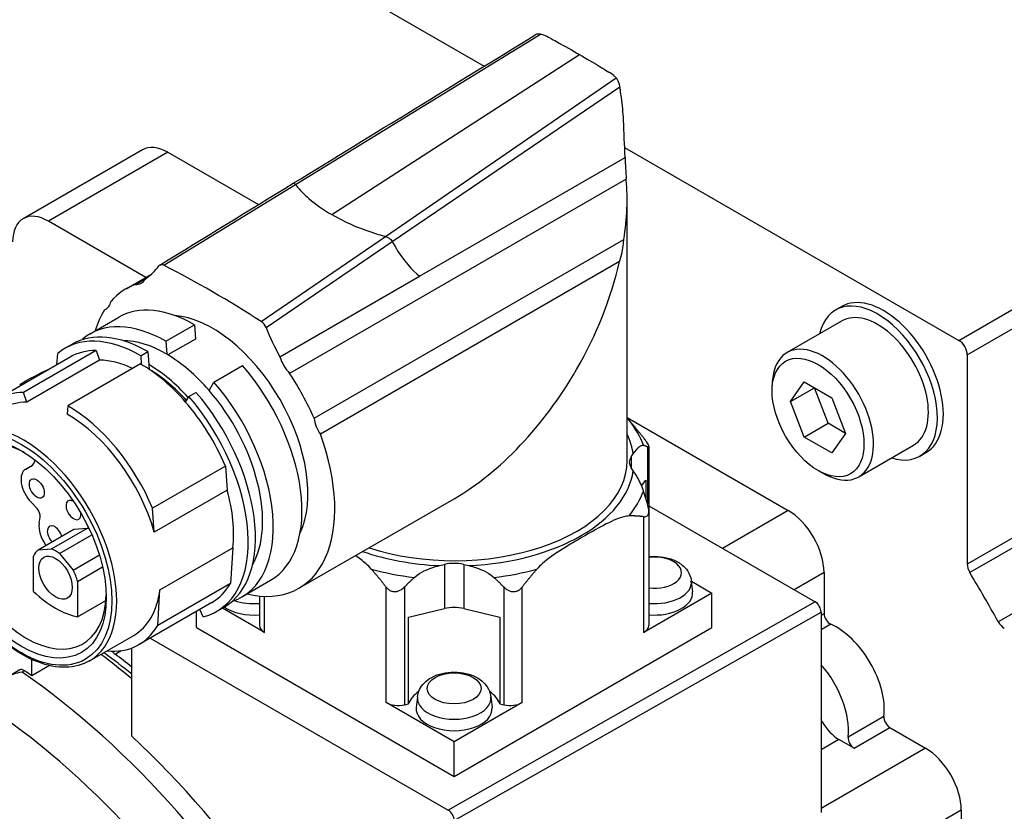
# Model space of a CAD drawing. Extents: x 0 to 2359, y -14 to 1663.
# Tile 30 of 38: x 2080 to 2109, y 1468 to 1491. Entities that reach past the tile are written whole.
import ezdxf

# ---------------------------------------------------------------- set-up
doc = ezdxf.new("R2010")
doc.units = 0
doc.header["$LTSCALE"] = 25.4
doc.layers.get('0').update_dxf_attribs({"linetype": 'CONTINUOUS'})

msp = doc.modelspace()

# ---------------------------------------------------------------- linework, layer by layer
for p, q in [((2107.4904587, 1481.6768249), (2162.998341, 1513.7243157)), ((2107.7379461, 1481.2481642), (2163.2458284, 1513.295655)), ((2161.6548382, 1506.1753786), (2107.7379461, 1475.0464464)), ((2161.7323054, 1505.9229892), (2107.8154133, 1474.794057)), ((2162.5741781, 1504.4648229), (2108.657286, 1473.3358907)), ((2078.9940554, 1498.129231), (2093.4225534, 1489.7989338)), ((2087.8329275, 1486.2936293), (2095.0967831, 1490.7461108)), ((2088.911228, 1485.4024676), (2096.2474609, 1490.1477728)), ((2090.4968358, 1484.7556212), (2097.3382063, 1489.4520246)), ((2090.7026466, 1484.6012192), (2097.4453385, 1489.1919707)), ((2083.2998689, 1487.3237073), (2079.764335, 1485.2824658)), ((2097.5878968, 1487.3940716), (2107.4904587, 1481.6768249)), ((2084.0498689, 1487.249414), (2080.514335, 1485.2081726)), ((2084.0498689, 1487.249414), (2086.7360852, 1485.6985263)), ((2091.5076184, 1483.575491), (2097.6017923, 1487.0939639)), ((2097.6341607, 1486.4531639), (2087.6615155, 1480.6954545)), ((2083.9302448, 1483.9014256), (2087.8329275, 1486.2936293)), ((2097.6601503, 1478.1046523), (2097.6601503, 1485.8604899)), ((2083.3973193, 1483.5436808), (2080.514335, 1485.2081726)), ((2086.8211434, 1482.2323645), (2090.4968358, 1484.7556212)), ((2086.9615857, 1482.0541235), (2090.7026466, 1484.6012192)), ((2088.3833336, 1479.3659515), (2097.5644023, 1484.666644)), ((2097.4386305, 1484.0115463), (2088.5726703, 1478.8927819)), ((2082.8131941, 1483.206436), (2083.5660777, 1483.6411135)), ((2083.0898727, 1483.3348937), (2083.4395115, 1483.5367577)), ((2087.3723964, 1481.1880195), (2091.5076184, 1483.575491)), ((2103.8362957, 1482.5763187), (2104.0130724, 1482.6783807)), ((2082.178718, 1482.5843319), (2082.2479055, 1482.6242774)), ((2081.7468359, 1481.8690859), (2082.5953641, 1482.3589839)), ((2083.9905939, 1481.649803), (2084.839122, 1482.139701)), ((2084.839122, 1482.139701), (2084.8700628, 1481.7134715)), ((2102.3974501, 1481.3125881), (2104.0237957, 1482.2515591)), ((2081.0043738, 1481.4404252), (2081.2165058, 1481.5628997)), ((2081.5296474, 1481.6991822), (2081.5311379, 1481.7179939)), ((2083.9905939, 1481.649803), (2084.0184392, 1481.266216)), ((2084.8700628, 1481.7134715), (2084.0563788, 1481.2436908)), ((2081.9292187, 1481.3773664), (2079.772543, 1480.1322091)), ((2080.762118, 1480.9541486), (2080.7886758, 1481.2893332)), ((2081.9292187, 1481.3773664), (2082.0286042, 1481.0898122)), ((2083.2481318, 1481.2211423), (2083.4602638, 1481.3436168)), ((2083.2481318, 1481.2211423), (2083.2666926, 1480.9654548)), ((2083.4602638, 1481.3436168), (2083.4881091, 1480.9600298)), ((2107.7379461, 1481.2481642), (2107.7379461, 1475.0464464)), ((2081.1543738, 1481.1806176), (2078.9976981, 1479.9354603)), ((2082.0286042, 1481.0898122), (2079.8719285, 1479.8446549)), ((2083.242055, 1480.9796793), (2081.0853793, 1479.734522)), ((2083.4881091, 1480.9600298), (2083.4982591, 1480.8202066)), ((2085.4166439, 1480.4404352), (2086.265172, 1480.9303331)), ((2085.2746646, 1480.1935871), (2085.4166439, 1480.4404352)), ((2101.9573482, 1480.1765124), (2101.9573482, 1480.3398117)), ((2102.5020321, 1479.862039), (2102.9102804, 1480.4428333)), ((2102.9102804, 1480.4428333), (2103.726777, 1479.9714288)), ((2079.8719285, 1479.8446549), (2079.772543, 1480.1322091)), ((2084.6741817, 1480.0117745), (2084.8863138, 1480.134249)), ((2102.5020321, 1479.862039), (2103.2091389, 1480.2702872)), ((2103.6173872, 1479.2180884), (2103.2091389, 1480.2702872)), ((2081.0853793, 1479.734522), (2081.0658783, 1479.4884012)), ((2084.5795289, 1479.8472091), (2084.6741817, 1480.0117745)), ((2102.9102804, 1478.8098401), (2102.5020321, 1479.862039)), ((2103.726777, 1479.9714288), (2104.1350253, 1478.9192299)), ((2097.6601503, 1479.3915144), (2102.4346452, 1476.6349585)), ((2102.9102804, 1478.8098401), (2103.6173872, 1479.2180884)), ((2104.1350253, 1478.9192299), (2103.6173872, 1479.2180884)), ((2104.1350253, 1478.9192299), (2103.726777, 1478.3384356)), ((2103.726777, 1478.3384356), (2102.9102804, 1478.8098401)), ((2104.5224501, 1477.6319801), (2106.1487957, 1478.5709512)), ((2097.7804821, 1478.2274961), (2097.8420305, 1478.3145354)), ((2098.266002, 1478.52678), (2098.266002, 1476.8262362)), ((2098.3030944, 1478.5362161), (2098.3030944, 1476.6174475)), ((2106.3362957, 1478.2461916), (2106.5130724, 1478.3482537)), ((2097.7804821, 1478.2274961), (2097.7804821, 1477.9001589)), ((2079.8387976, 1477.8612819), (2080.0398581, 1477.9773642)), ((2079.842814, 1477.8635452), (2080.0396724, 1477.9772014)), ((2079.842814, 1477.8635452), (2080.0039344, 1477.9521366)), ((2080.0039344, 1477.9521366), (2080.0111565, 1477.9563063)), ((2085.7560057, 1477.9471769), (2083.5993301, 1476.7020196)), ((2085.7560057, 1477.9471769), (2085.8072768, 1477.2408859)), ((2097.8420305, 1477.8131195), (2097.7804821, 1477.9001589)), ((2103.3185287, 1477.8188785), (2103.4599501, 1477.7372289)), ((2098.0910911, 1477.3603528), (2098.2160782, 1477.5371046)), ((2098.2160782, 1477.5371046), (2098.2160782, 1476.9875874)), ((2085.8072768, 1477.2408859), (2083.6506011, 1475.9957286)), ((2080.1810743, 1476.6958692), (2080.0003293, 1476.8813459)), ((2087.9381941, 1474.3296756), (2092.5351503, 1476.9837295)), ((2083.6506011, 1475.9957286), (2083.5993301, 1476.7020196)), ((2098.3030944, 1476.7749449), (2103.2301404, 1473.9303135)), ((2098.3030944, 1476.6174475), (2098.3030944, 1473.2260844)), ((2102.4346452, 1476.6349585), (2100.4901016, 1475.5122757)), ((2080.2399661, 1476.2559562), (2080.2688743, 1476.4323099)), ((2098.1566478, 1473.0219603), (2098.1566478, 1476.4491543)), ((2080.2066594, 1475.4676715), (2081.2673196, 1476.080044)), ((2080.6069497, 1475.4976381), (2081.6676098, 1476.1100106)), ((2081.2673196, 1476.080044), (2081.6676098, 1476.1100106)), ((2080.8459845, 1475.3596313), (2081.8037563, 1475.9126012)), ((2080.2066594, 1475.4676715), (2080.6069497, 1475.4976381)), ((2080.8459845, 1475.3596313), (2081.2462747, 1474.8674494)), ((2083.8180733, 1474.2860748), (2085.974749, 1475.5312321)), ((2085.974749, 1475.5312321), (2085.908273, 1474.4718961)), ((2080.076024, 1474.2353269), (2080.076024, 1475.2840474)), ((2081.2462747, 1474.8674494), (2082.0245654, 1475.3167957)), ((2081.3769101, 1474.5329805), (2082.1197739, 1474.9618731)), ((2092.1009114, 1474.9998988), (2092.2516679, 1475.0354338)), ((2092.2516679, 1475.0354338), (2092.2516679, 1473.7290392)), ((2092.8186327, 1475.0354338), (2092.9693892, 1474.9998988)), ((2092.8186327, 1475.0354338), (2092.8186327, 1473.7290392)), ((2103.4953054, 1474.7978412), (2102.6114219, 1474.2875308)), ((2103.4953054, 1474.7978412), (2103.4953054, 1473.5804648)), ((2081.3769101, 1474.5329805), (2081.3769101, 1473.48426)), ((2086.2468359, 1474.0748573), (2087.0953641, 1474.5647553)), ((2099.5635503, 1474.5436747), (2099.5976924, 1474.2256505)), ((2099.5643484, 1474.5362408), (2100.1719035, 1474.1854687)), ((2085.908273, 1474.4718961), (2083.7515974, 1473.2267388)), ((2083.7515974, 1473.2267388), (2083.8180733, 1474.2860748)), ((2090.5198945, 1470.9398957), (2090.5198945, 1474.3670896)), ((2091.0624362, 1474.3677993), (2091.0624362, 1470.87676)), ((2094.0078644, 1474.3677993), (2094.0078644, 1470.87676)), ((2094.5504061, 1470.9398957), (2094.5504061, 1474.3670896)), ((2081.3769101, 1473.48426), (2082.2190414, 1473.9704648)), ((2085.3543738, 1473.9060042), (2083.1976981, 1472.6608469)), ((2086.7672062, 1474.1009015), (2086.7672062, 1473.2260844)), ((2086.9136528, 1473.0219603), (2086.9136528, 1474.0910965)), ((2103.2301404, 1473.9303135), (2092.3583736, 1467.7555582)), ((2100.1719035, 1474.1854687), (2098.1566478, 1473.0219603)), ((2100.1719035, 1473.164848), (2100.1719035, 1474.1854687)), ((2084.8983971, 1473.164848), (2084.8983971, 1473.6427459)), ((2085.1021727, 1473.4852434), (2085.0029662, 1473.7031189)), ((2085.5043738, 1473.6461966), (2085.7165058, 1473.7686711)), ((2086.9136528, 1473.0219603), (2085.6684088, 1473.7409023)), ((2091.1847194, 1473.4775477), (2092.2516679, 1473.7290392)), ((2092.5351503, 1467.4493719), (2103.4069171, 1473.6241273)), ((2092.8186327, 1473.7290392), (2093.8855812, 1473.4775477)), ((2103.4069171, 1473.6241273), (2103.4069171, 1467.6841147)), ((2091.1847194, 1470.9055835), (2091.1847194, 1473.4775477)), ((2093.8855812, 1473.4775477), (2093.8855812, 1470.9055835)), ((2103.4069171, 1473.5294338), (2103.4953054, 1473.5804648)), ((2084.8983971, 1473.164848), (2092.5351503, 1468.7557665)), ((2092.5351503, 1468.7557665), (2100.1719035, 1473.164848)), ((2103.6937682, 1473.2632999), (2103.4069171, 1473.0976863)), ((2081.7320506, 1472.1783856), (2083.0401981, 1472.9336449)), ((2083.5299312, 1472.8526618), (2092.3583736, 1467.7555582)), ((2082.489517, 1472.3797489), (2082.6736673, 1472.4816494)), ((2082.9892087, 1469.9433311), (2082.9892087, 1472.5623074)), ((2080.0193603, 1471.7359922), (2080.0193603, 1472.2207513)), ((2082.1637716, 1472.4168954), (2082.0727581, 1472.3643487)), ((2079.6645506, 1471.9080742), (2079.3000617, 1471.6976365)), ((2079.8068364, 1471.8847338), (2079.7361257, 1471.843909)), ((2080.5447926, 1472.0393507), (2080.0193603, 1471.7359922)), ((2091.4464472, 1471.114389), (2091.4123051, 1470.7963648)), ((2093.6238534, 1471.114389), (2093.6579955, 1470.7963648)), ((2092.5351503, 1469.7763872), (2090.5198945, 1470.9398957)), ((2091.0624362, 1470.87676), (2091.1847194, 1470.9055835)), ((2094.5504061, 1470.9398957), (2092.5351503, 1469.7763872)), ((2093.8855812, 1470.9055835), (2094.0078644, 1470.87676)), ((2103.4377517, 1470.3753608), (2103.4069171, 1470.428768)), ((2105.2707889, 1470.5318199), (2104.2101287, 1469.9194475)), ((2103.4377517, 1470.3753608), (2103.4069171, 1470.3575584)), ((2104.3855702, 1469.5889912), (2105.4462304, 1470.2013636)), ((2105.4462304, 1470.2013636), (2106.5005092, 1469.5926755)), ((2103.9377517, 1469.8475393), (2103.4069171, 1469.5410618)), ((2104.3855702, 1469.5889912), (2103.9377517, 1469.8475393)), ((2092.5351503, 1468.7557665), (2092.5351503, 1469.7763872)), ((2106.5005092, 1469.5926755), (2103.4069171, 1467.8065892)), ((2107.5611694, 1467.7555582), (2104.0256355, 1465.7143167)), ((2107.5611694, 1467.7555582), (2107.5611694, 1459.7947165))]:
    msp.add_line(p, q)
for centre, major_axis, ratio, start_param, end_param in [((2084.0498689, 1486.0246692), (-0.75, 1.2990381), 0.5773502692, 5.4977871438, 6.2831853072), ((2097.6592844, 1486.8081466), (0.0435889, -0.8982748), 0.0511475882, 4.3860940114, 5.116172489), ((2097.3782503, 1485.6977348), (-0.2792412, 5.754573), 0.0511475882, 4.8359938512, 4.8415612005), ((2092.5351503, 1482.9015697), (-3.6239223, -6.2768175), 0.5773502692, 2.16259184, 2.4534944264), ((2080.514335, 1483.9834277), (-0.75, 1.2990381), 0.5773502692, 5.4977871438, 7.0685834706), ((2080.7749039, 1487.758418), (2.5, -4.330127), 0.5773502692, 0.0425532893, 0.2358146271), ((2083.9405475, 1483.6917002), (-0.125, 0.2165064), 0.5773502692, 5.5561011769, 6.5189999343), ((2085.3756941, 1454.4772825), (17.5373, -30.3754946), 0.5773502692, 2.2978806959, 2.4145082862), ((2092.5351503, 1482.9015697), (-3.6239223, -6.2768175), 0.5773502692, 1.5707963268, 2.0611067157), ((2085.3756941, 1478.7680558), (-2.5625, 4.4383802), 0.5773502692, 6.1803180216, 6.4767879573), ((2082.8654651, 1484.0640567), (0.4, -0.6928203), 0.5773502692, 5.9057067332, 6.6357852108), ((2105.0862957, 1480.4112552), (-1.25, 2.1650635), 0.5773502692, 2.5867816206, 6.8379963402), ((2105.2630724, 1480.5133172), (-1.25, 2.1650635), 0.5773502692, 3.1415926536, 6.2831853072), ((2081.8148105, 1483.2945291), (0.4, -0.6928203), 0.5773502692, 6.196592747, 6.8584682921), ((2084.8453641, 1478.4618696), (-2.25, 3.8971143), 0.5773502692, 5.4997488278, 6.2831853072), ((2085.3756941, 1478.7680558), (-2.5625, 4.4383802), 0.5773502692, 0.2950877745, 0.4990266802), ((2085.3756941, 1478.7680558), (-2, 3.4641016), 0.5773502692, 3.5187561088, 5.906021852), ((2105.0862957, 1480.4112552), (-1.0625, 1.840304), 0.5773502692, 3.1415926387, 6.2831853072), ((2083.9968359, 1477.9719716), (-2.25, 3.8971143), 0.5773502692, 5.4997488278, 6.3843347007), ((2086.8108408, 1482.0345356), (0.125, -0.2165064), 0.5773502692, 1.3349816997, 2.2978806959), ((2083.2543738, 1477.5433109), (-2.25, 3.8971143), 0.5773502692, 5.4997488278, 6.3843347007), ((2083.4665058, 1477.6657854), (-2.25, 3.8971143), 0.5773502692, 5.4997488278, 6.2831853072), ((2089.9764844, 1482.445883), (2.5, -4.330127), 0.5773502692, 4.4765743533, 4.6698356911), ((2083.9968359, 1477.9719716), (-2.025, 3.5074029), 0.5773502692, 5.4902434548, 5.9607380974), ((2107.4904587, 1481.3910511), (0.175, -0.3031089), 0.5773502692, 0.7853981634, 2.3561944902), ((2083.2543738, 1477.5433109), (-2.1, 3.6373067), 0.5773502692, 5.9603051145, 6.2831853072), ((2083.9968359, 1477.9719716), (2.025, -3.5074029), 0.5773502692, 1.8936763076, 2.3486508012), ((2103.4599501, 1479.4722841), (-1.0625, 1.840304), 0.5773502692, 2.3561944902, 7.0685834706), ((2083.2543738, 1477.5433109), (-1.9425, 3.3645087), 0.5773502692, 5.5874834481, 5.9603055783), ((2083.2543738, 1477.5433109), (2.1, -3.6373067), 0.5773502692, 2.3520465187, 2.3603424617), ((2083.2543738, 1477.5433109), (2.1, -3.6373067), 0.5773502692, 1.8936765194, 2.3520465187), ((2083.4665058, 1477.6657854), (2.025, -3.5074029), 0.5773502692, 1.9269221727, 2.3486508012), ((2084.8453641, 1478.4618696), (2.25, -3.8971143), 0.5773502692, 0, 1.8936769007), ((2087.8859232, 1481.1654939), (-0.4, 0.6928203), 0.5773502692, 1.2181964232, 1.9482749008), ((2083.4665058, 1477.6657854), (1.9425, -3.3645087), 0.5773502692, 1.9283344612, 2.3407267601), ((2085.3756941, 1478.7680558), (2.5625, -4.4383802), 0.5773502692, 1.3771936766, 1.6736636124), ((2092.5351503, 1482.9015697), (3.6239223, 6.2768175), 0.5773502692, 3.926990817, 4.7123889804), ((2083.9968359, 1477.9719716), (2.25, -3.8971143), 0.5773502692, 6.1650596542, 8.1768622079), ((2081.0976981, 1476.2981536), (-2.1, 3.6373067), 0.5773502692, 5.9603051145, 6.591183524), ((2083.4665058, 1477.6657854), (2.25, -3.8971143), 0.5773502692, 0, 1.8936769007), ((2083.9968359, 1477.9719716), (2.025, -3.5074029), 0.5773502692, 0.3224472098, 1.8936763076), ((2081.0976981, 1476.2981536), (-1.9425, 3.3645087), 0.5773502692, 5.9603055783, 6.2831853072), ((2081.0976981, 1476.2981536), (-2.1, 3.6373067), 0.5773502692, 4.4961706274, 5.5019351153), ((2083.2543738, 1477.5433109), (2.1, -3.6373067), 0.5773502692, 1.3545779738, 1.8936765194), ((2083.2543738, 1477.5433109), (2.25, -3.8971143), 0.5773502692, 6.1173842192, 8.1768622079), ((2081.0976981, 1476.2981536), (-1.9425, 3.3645087), 0.5773502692, 4.3052605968, 5.5093704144), ((2079.7895506, 1475.5428943), (-1.9425, 3.3645087), 0.5773502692, 3.1415926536, 6.2831853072), ((2088.9365778, 1479.1827748), (-0.4, 0.6928203), 0.5773502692, 0.9955133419, 1.657388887), ((2092.5351503, 1477.8897408), (5.7341925, 0), 0.5773502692, 0.207298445, 0.4423071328), ((2079.8602612, 1475.5837191), (-1.675, 2.9011851), 0.5773502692, 5.5272093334, 10.1807539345), ((2085.3756941, 1478.7680558), (2.5625, -4.4383802), 0.5773502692, 5.784158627, 7.5588938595), ((2092.5351503, 1478.0638275), (5.3246165, 0), 0.5773502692, 0.0816437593, 0.2746851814), ((2079.7079544, 1478.4731283), (0.2996128, -0.5189445), 0.5773502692, 6.2711325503, 6.8547155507), ((2092.5351503, 1478.1046523), (5.125, 0), 0.5773502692, 4.1981745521, 6.2831853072), ((2098.4748435, 1478.0638275), (-0.75, 0), 0.5773502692, 5.8955756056, 6.6707950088), ((2080.1700477, 1477.28754), (-0.33125, 0.5737419), 0.5773502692, 6.2711327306, 8.2686548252), ((2092.5351503, 1478.0638275), (5.3246165, 0), 0.5773502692, 4.7940327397, 6.2015415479), ((2083.2543738, 1477.5433109), (-1.9425, 3.3645087), 0.5773502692, 3.7873644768, 4.3052605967), ((2092.5351503, 1477.8897408), (5.7341925, 0), 0.5773502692, 5.8408781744, 6.0758868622), ((2081.2567971, 1476.647329), (0.15625, -0.2706329), 0.5773502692, 2.3435799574, 7.2161015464), ((2080.0946825, 1476.5676596), (-0.125, 0.2165064), 0.5773502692, 3.7557684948, 4.9871819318), ((2102.4346452, 1475.4102136), (0.75, -1.2990381), 0.5773502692, 0.7853981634, 2.3561944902), ((2080.7015747, 1475.8972791), (-0.3312503, 0.5737424), 0.5773502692, 0.6141758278, 1.759988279), ((2080.701574, 1475.8972783), (-0.15625, 0.2706329), 0.5773502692, 4.3022925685, 8.2640780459), ((2081.7871273, 1475.2549557), (0.4887188, -0.8464857), 0.5773502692, 2.4458579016, 2.5299928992), ((2080.7282555, 1474.6423691), (-0.4889373, 0.8468642), 0.5773502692, 0.0692474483, 0.4469310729), ((2080.7264671, 1474.6425833), (0.4887188, -0.8464857), 0.5773502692, 2.1823961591, 2.5299928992), ((2092.5351503, 1478.0638275), (5.3246165, 0), 0.5773502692, 4.178059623, 4.6307452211), ((2092.5351503, 1474.634544), (0.75, 0), 0.5773502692, 1.1831866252, 1.9584060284), ((2098.4748473, 1474.7910573), (0.7988244, 0), 0.5773502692, 4.4956899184, 8.0706806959), ((2080.7246786, 1474.6444342), (0.4889373, -0.8468642), 0.5773502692, 1.123865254, 1.5015488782), ((2092.5351503, 1477.8897408), (-5.7341925, 0), 0.5773502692, 1.128489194, 1.3634978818), ((2092.5351503, 1477.8897408), (-5.7341925, 0), 0.5773502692, 1.7780947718, 2.0131034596), ((2107.9854335, 1474.9035595), (0.175, -0.3031089), 0.5773502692, 3.926990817, 4.7404550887), ((2093.2422571, 1465.4081305), (15, -25.9807621), 0.5773502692, 1.5427302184, 1.5988624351), ((2098.4748473, 1474.5047147), (1.0907924, 0), 0.5773502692, 4.5542739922, 6.3450886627), ((2080.726467, 1476.0838233), (-1.4374991, 2.4898216), 0.5773502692, 2.0305142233, 2.6818747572), ((2081.0976981, 1476.2981536), (1.9425, -3.3645087), 0.5773502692, 0, 0.6457718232), ((2083.2543738, 1477.5433109), (2.1, -3.6373067), 0.5773502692, 0, 0.3199362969), ((2098.4748473, 1474.1854687), (1.125, 0), 0.5773502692, 4.5591203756, 6.3450886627), ((2086.5954533, 1474.5047147), (-1.0907924, 0), 0.5773502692, 1.0176228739, 1.728911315), ((2103.2301404, 1473.7261894), (-0.125, 0.2165064), 0.5773502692, 3.926990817, 5.4977871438), ((2086.5954533, 1474.1854687), (-1.125, 0), 0.5773502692, 0.6864923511, 1.7240649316), ((2092.5351503, 1473.3281495), (0.75, 0), 0.5773502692, 1.1831866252, 1.9584060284), ((2103.6720821, 1473.4784028), (0.125, -0.2165064), 0.5773502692, 3.926990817, 5.6207720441), ((2108.837128, 1473.4283813), (0.175, -0.3031089), 0.5773502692, 4.684322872, 5.4977871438), ((2081.0976981, 1476.2981536), (2.1, -3.6373067), 0.5773502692, 5.8934245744, 6.6031216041), ((2087.2672062, 1473.2260844), (-0.5, 0), 0.5773502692, 0, 0.7853981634), ((2097.8030944, 1473.2260844), (0.5, 0), 0.5773502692, 5.4977871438, 6.2831853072), ((2103.8672571, 1471.5424771), (1, -1.7320508), 0.5773502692, 0.6624132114, 2.4791794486), ((2082.6003, 1473.1222019), (0.5, -0.8660254), 0.5773502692, 5.1952054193, 5.3404682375), ((2080.0900709, 1457.8147123), (9.7125, -16.8225435), 0.5773502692, 2.143526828, 2.211938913), ((2082.2113913, 1472.7939305), (0.25, -0.4330127), 0.5773502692, 5.3395078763, 5.3626878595), ((2080.3375583, 1457.9575992), (9.5875, -16.6060371), 0.5773502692, 2.1593587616, 2.2210952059), ((2080.3375583, 1457.9575992), (9.7125, -16.8225435), 0.5773502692, 2.1619246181, 2.1988756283), ((2079.7895506, 1471.6915679), (-0.125, 0.2165064), 0.5773502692, 5.3998470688, 6.2831853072), ((2078.4637253, 1456.8757412), (-9.7125, 16.8225435), 0.5773502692, 5.3842875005, 5.3998470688), ((2102.8065969, 1470.9301047), (-1, 1.7320508), 0.5773502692, 3.804005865, 5.0593881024), ((2078.3930147, 1456.8349164), (9.7125, -16.8225435), 0.5773502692, 0.8833382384, 2.2582544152), ((2092.5351503, 1470.7561831), (-1.375, 0), 0.5773502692, 5.5849075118, 6.0938606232), ((2092.5351503, 1471.0754291), (1.0907924, 0), 0.5773502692, 3.079689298, 6.3450886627), ((2092.5351503, 1470.7561831), (1.375, 0), 0.5773502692, 0.189324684, 0.6982777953), ((2077.6859079, 1456.4266681), (9.2125, -15.9565181), 0.5773502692, 0.8737082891, 2.2678843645), ((2090.8734479, 1471.1440198), (0.5, 0), 0.5773502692, 3.926990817, 5.099998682), ((2092.5351503, 1470.7561831), (1.125, 0), 0.5773502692, 3.079689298, 6.3450886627), ((2094.1968527, 1471.1440198), (0.5, 0), 0.5773502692, 4.3247792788, 5.4977871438), ((2105.4462304, 1470.4054878), (0.125, -0.2165064), 0.5773502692, 3.804005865, 5.4977871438), ((2103.9377517, 1470.6640359), (-0.5, 0.8660254), 0.5773502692, 1.5707963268, 2.3561944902), ((2078.9233448, 1457.1411026), (-9.7125, 16.8225435), 0.5773502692, 4.5299152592, 5.1972741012), ((2104.3855702, 1469.7931153), (-0.125, 0.2165064), 0.5773502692, 0.6624132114, 2.3561944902), ((2106.5005092, 1468.3679306), (0.75, -1.2990381), 0.5773502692, 0.7853981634, 2.3561944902), ((2092.3583736, 1467.551434), (0.125, -0.2165064), 0.5773502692, 0.7853981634, 2.3561944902)]:
    msp.add_ellipse(centre, major_axis=major_axis, ratio=ratio, start_param=start_param, end_param=end_param)
for centre, major_axis in [((2103.3185287, 1479.3906344), (-0.9625, 1.6670989)), ((2079.7188399, 1475.5020695), (-1.8925, 3.2779062)), ((2079.7188399, 1475.5020695), (1.775, -3.0743902)), ((2080.1700476, 1477.2875401), (0.15625, -0.2706329)), ((2080.7264671, 1474.6425833), (-0.35, 0.6062178)), ((2092.5351503, 1471.3617716), (0.7988244, 0))]:
    msp.add_ellipse(centre, major_axis=major_axis, ratio=0.5773502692)
for points in [[(2087.7657428, 1486.3298292), (2090.1576956, 1487.7964444), (2092.5490137, 1489.2630792), (2094.9400334, 1490.7297237)], [(2097.6017923, 1487.0939639), (2097.584469, 1487.4571961), (2097.5685287, 1487.8299496), (2097.5545425, 1488.2052971)], [(2083.8136673, 1483.9070878), (2085.131301, 1484.714659), (2086.4486199, 1485.5222412), (2087.7657428, 1486.3298292)], [(2079.6631712, 1480.3673134), (2079.9421354, 1480.5394153), (2080.2336921, 1480.6913706), (2080.5342647, 1480.8210979)], [(2097.6601392, 1479.3683529), (2097.6796152, 1479.3484525), (2097.698931, 1479.3278253), (2097.7175217, 1479.3067788)]]:
    msp.add_open_spline(points, degree=3)
for points, knots in [([(2095.0967831, 1490.7461108), (2095.0673637, 1490.7548181), (2095.0378572, 1490.7572893), (2094.9845351, 1490.7506014), (2094.9606635, 1490.7423788), (2094.9400329, 1490.7297235)], [0, 0, 0, 0, 0.020703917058, 0.020703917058, 0.039765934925, 0.039765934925, 0.039765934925, 0.039765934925]), ([(2095.377089, 1490.6326043), (2095.3190353, 1490.6637627), (2095.2563352, 1490.6915354), (2095.1692777, 1490.7230188), (2095.1485698, 1490.7300333), (2095.1209849, 1490.7387678), (2095.1144149, 1490.740804), (2095.1041461, 1490.7439182), (2095.1004698, 1490.7450197), (2095.0967831, 1490.7461108)], [0, 0, 0, 0, 0.049290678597, 0.049290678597, 0.064326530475, 0.064326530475, 0.068997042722, 0.068997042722, 0.071591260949, 0.071591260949, 0.071591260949, 0.071591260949]), ([(2095.377089, 1490.6326043), (2095.4341512, 1490.6019781), (2095.4978952, 1490.5675305), (2095.5652138, 1490.5308077), (2095.791621, 1490.4073011), (2096.0584811, 1490.2568803), (2096.2474609, 1490.1477728)], [-0.65659021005, -0.65659021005, -0.65659021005, -0.65659021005, -0.50610719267, -0.50610719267, -0.50610719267, 0, 0, 0, 0]), ([(2096.2474609, 1490.1477728), (2096.4318799, 1490.0412984), (2096.6904661, 1489.8885838), (2096.9132467, 1489.7530385), (2096.9866347, 1489.7083874), (2097.056139, 1489.6657113), (2097.1178328, 1489.6275854)], [-1, -1, -1, -1, -0.50610719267, -0.50610719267, -0.50610719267, -0.34340982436, -0.34340982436, -0.34340982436, -0.34340982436]), ([(2097.3382063, 1489.4520246), (2097.3359606, 1489.4543584), (2097.3336994, 1489.456685), (2097.3098642, 1489.4809649), (2097.2868931, 1489.5022895), (2097.2185405, 1489.5602569), (2097.1701679, 1489.5952431), (2097.1178328, 1489.6275854)], [0, 0, 0, 0, 0.002594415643, 0.002594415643, 0.027154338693, 0.027154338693, 0.071595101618, 0.071595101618, 0.071595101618, 0.071595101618]), ([(2097.4453385, 1489.1919707), (2097.4408444, 1489.2227174), (2097.4340275, 1489.2544302), (2097.4151074, 1489.3190171), (2097.4026145, 1489.3513888), (2097.373187, 1489.4085224), (2097.3564115, 1489.4331045), (2097.3382063, 1489.4520246)], [0, 0, 0, 0, 0.019297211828, 0.019297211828, 0.04050415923, 0.04050415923, 0.061503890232, 0.061503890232, 0.061503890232, 0.061503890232]), ([(2097.5545425, 1488.2052971), (2097.5462276, 1488.4284445), (2097.5201638, 1488.6532258), (2097.4808576, 1488.9452301), (2097.4707377, 1489.0166831), (2097.4572554, 1489.1101326), (2097.4539952, 1489.1325947), (2097.4489353, 1489.1673385), (2097.4472251, 1489.1790635), (2097.4453385, 1489.1919707)], [0, 0, 0, 0, 0.13424256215, 0.13424256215, 0.17809118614, 0.17809118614, 0.19202485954, 0.19202485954, 0.19966517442, 0.19966517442, 0.19966517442, 0.19966517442]), ([(2087.7657428, 1486.3298293), (2087.7672181, 1486.3307338), (2087.7687453, 1486.3314643), (2087.7786903, 1486.3349741), (2087.7883398, 1486.332992), (2087.8095672, 1486.3199151), (2087.821076, 1486.3087482), (2087.8329275, 1486.2936293)], [0.015138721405, 0.015138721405, 0.015138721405, 0.015138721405, 0.018452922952, 0.018452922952, 0.036040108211, 0.036040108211, 0.053889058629, 0.053889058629, 0.053889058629, 0.053889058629]), ([(2087.8329275, 1486.2936293), (2087.8378634, 1486.2873327), (2087.8460126, 1486.2770152), (2087.963839, 1486.1314308), (2088.089537, 1486.0028696), (2088.4289673, 1485.7091111), (2088.6565817, 1485.5494877), (2088.911228, 1485.4024676)], [0, 0, 0, 0, 0.00744906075, 0.00744906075, 0.08409456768, 0.08409456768, 0.18942881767, 0.18942881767, 0.18942881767, 0.18942881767]), ([(2088.911228, 1485.4024676), (2089.0989625, 1485.294079), (2089.3013898, 1485.1925529), (2089.7267976, 1485.0078216), (2089.9480146, 1484.9246895), (2090.251543, 1484.8270845), (2090.3253521, 1484.8045497), (2090.4220371, 1484.7765855), (2090.4441476, 1484.7702938), (2090.479297, 1484.7604588), (2090.4898507, 1484.7575395), (2090.4968358, 1484.7556212)], [0.18942881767, 0.18942881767, 0.18942881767, 0.18942881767, 0.26708502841, 0.26708502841, 0.34273765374, 0.34273765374, 0.36665852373, 0.36665852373, 0.37372220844, 0.37372220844, 0.37785098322, 0.37785098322, 0.37785098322, 0.37785098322]), ([(2090.4968358, 1484.7556212), (2090.5300358, 1484.7465033), (2090.563025, 1484.731964), (2090.6165219, 1484.6981987), (2090.6378731, 1484.6811702), (2090.6749767, 1484.6433345), (2090.690603, 1484.622845), (2090.7026466, 1484.6012192)], [0, 0, 0, 0, 0.021719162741, 0.021719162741, 0.038031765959, 0.038031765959, 0.054004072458, 0.054004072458, 0.054004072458, 0.054004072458]), ([(2090.7026466, 1484.6012192), (2090.7136376, 1484.5814834), (2090.7428627, 1484.5262522), (2091.0346019, 1484.0285541), (2091.305426, 1483.7525146), (2091.5076184, 1483.575491)], [0, 0, 0, 0, 0.014546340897, 0.014546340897, 0.099594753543, 0.099594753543, 0.099594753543, 0.099594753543]), ([(2097.4386305, 1484.0115463), (2097.445781, 1484.0330713), (2097.4525797, 1484.0546447), (2097.4834746, 1484.1578598), (2097.5084006, 1484.2621956), (2097.5387775, 1484.4302318), (2097.5506555, 1484.5149102), (2097.5608024, 1484.620235), (2097.5627698, 1484.6437142), (2097.5644023, 1484.666644)], [1.12262740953, 1.12262740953, 1.12262740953, 1.12262740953, 1.13792184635, 1.13792184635, 1.19606178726, 1.19606178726, 1.24316062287, 1.24316062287, 1.2568502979, 1.2568502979, 1.2568502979, 1.2568502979]), ([(2081.7320506, 1472.1783856), (2081.5247133, 1472.0586794), (2081.2857847, 1471.9946329), (2080.7657784, 1471.9815976), (2080.4835916, 1472.0359169), (2079.9016285, 1472.2591498), (2079.6014225, 1472.431287), (2079.0177968, 1472.875081), (2078.7345129, 1473.1469673), (2078.2137485, 1473.7618167), (2077.976271, 1474.1045214), (2077.5702506, 1474.826512), (2077.4017189, 1475.2056342), (2077.1503475, 1475.963217), (2077.0676267, 1476.3415392), (2076.9973886, 1477.0605281), (2077.0100403, 1477.4010395), (2077.1323961, 1478.0087593), (2077.2418353, 1478.2764428), (2077.5199267, 1478.6660443), (2077.6720286, 1478.806354), (2077.8470506, 1478.907403)], [2.3561944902, 2.3561944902, 2.3561944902, 2.3561944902, 2.6607289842, 2.6607289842, 2.9753368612, 2.9753368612, 3.2988175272, 3.2988175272, 3.623068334, 3.623068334, 3.9465853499, 3.9465853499, 4.2698159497, 4.2698159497, 4.5934082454, 4.5934082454, 4.9177262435, 4.9177262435, 5.2407169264, 5.2407169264, 5.4977871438, 5.4977871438, 5.4977871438, 5.4977871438]), ([(2097.8420305, 1478.3145354), (2097.9012641, 1478.3983013), (2097.9719907, 1478.483022), (2098.0648514, 1478.5567639), (2098.1061579, 1478.5774219), (2098.1398618, 1478.5729021), (2098.1432267, 1478.5721807), (2098.1465767, 1478.5711261)], [0.8623507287, 0.8623507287, 0.8623507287, 0.8623507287, 0.95637814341, 0.95637814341, 1.01571004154, 1.01571004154, 1.02220257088, 1.02220257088, 1.02220257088, 1.02220257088]), ([(2098.266002, 1478.52678), (2098.2843604, 1478.5189573), (2098.2976192, 1478.5187267), (2098.3037901, 1478.5329863), (2098.3036777, 1478.5412604), (2098.2964991, 1478.5652239), (2098.2893712, 1478.5809749), (2098.2704968, 1478.6155211), (2098.257305, 1478.6369617), (2098.2257905, 1478.683819), (2098.2075123, 1478.7092057), (2098.1792688, 1478.7469069), (2098.168203, 1478.7613629), (2098.1566478, 1478.7761712)], [0.54464462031, 0.54464462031, 0.54464462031, 0.54464462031, 0.58016062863, 0.58016062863, 0.59898323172, 0.59898323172, 0.61780583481, 0.61780583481, 0.6366284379, 0.6366284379, 0.65545104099, 0.65545104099, 0.66638393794, 0.66638393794, 0.66638393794, 0.66638393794]), ([(2098.1465767, 1477.2083555), (2098.1432267, 1477.2188848), (2098.1398618, 1477.2291232), (2098.1061579, 1477.3289686), (2098.0648514, 1477.4251387), (2097.9719907, 1477.6140367), (2097.9012641, 1477.7293537), (2097.8420305, 1477.8131195)], [0.06394315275, 0.06394315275, 0.06394315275, 0.06394315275, 0.07043568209, 0.07043568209, 0.12976758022, 0.12976758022, 0.22379499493, 0.22379499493, 0.22379499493, 0.22379499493]), ([(2098.1566478, 1476.4491543), (2098.168203, 1476.4476888), (2098.1792688, 1476.4473313), (2098.2075123, 1476.4493807), (2098.2257905, 1476.4543465), (2098.257305, 1476.473878), (2098.2704968, 1476.4885247), (2098.2893712, 1476.5230709), (2098.2964991, 1476.5456158), (2098.3036777, 1476.5969051), (2098.3037901, 1476.6256001), (2098.2976192, 1476.7049658), (2098.2843604, 1476.76649), (2098.266002, 1476.8262362)], [0.56922773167, 0.56922773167, 0.56922773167, 0.56922773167, 0.58016062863, 0.58016062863, 0.59898323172, 0.59898323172, 0.61780583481, 0.61780583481, 0.6366284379, 0.6366284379, 0.65545104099, 0.65545104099, 0.6909670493, 0.6909670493, 0.6909670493, 0.6909670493]), ([(2097.7175217, 1476.4727028), (2097.6675034, 1476.4715724), (2097.6122362, 1476.4613453), (2097.3786075, 1476.4018627), (2097.1716757, 1476.3030044), (2096.7547405, 1476.0850788), (2096.5446967, 1475.9649921), (2096.3535269, 1475.8546202), (2096.1623571, 1475.7442482), (2095.9523133, 1475.6217972), (2095.5353781, 1475.3582876), (2095.3284464, 1475.2182017), (2095.0948176, 1475.007913), (2095.0395505, 1474.9543231), (2094.9895321, 1474.8976973)], [-0.36805165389, -0.36805165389, -0.36805165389, -0.36805165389, -0.32442595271, -0.32442595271, -0.16221297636, -0.16221297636, 0, 0, 0, 0.16221297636, 0.16221297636, 0.32442595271, 0.32442595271, 0.36805165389, 0.36805165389, 0.36805165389, 0.36805165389]), ([(2090.0807685, 1474.8976973), (2090.0307501, 1474.9543231), (2089.975483, 1475.007913), (2089.8277824, 1475.1408579), (2089.7231079, 1475.2219439), (2089.6151717, 1475.298364)], [-0.36805165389, -0.36805165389, -0.36805165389, -0.36805165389, -0.32442595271, -0.32442595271, -0.23791999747, -0.23791999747, -0.23791999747, -0.23791999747]), ([(2098.3030944, 1475.2666669), (2098.3612607, 1475.273006), (2098.4199444, 1475.2760916), (2098.5956412, 1475.2756774), (2098.7125818, 1475.2626597), (2098.9395567, 1475.2096587), (2099.0495739, 1475.1695885), (2099.2503055, 1475.0573896), (2099.3425179, 1474.9861376), (2099.4748088, 1474.8191349), (2099.521659, 1474.7326592), (2099.5545344, 1474.6056693), (2099.5602007, 1474.5748758), (2099.5635503, 1474.5436747)], [5.3112183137, 5.3112183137, 5.3112183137, 5.3112183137, 5.5018712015, 5.5018712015, 5.8821252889, 5.8821252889, 6.2669937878, 6.2669937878, 6.6396362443, 6.6396362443, 6.9202160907, 6.9202160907, 7.006680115, 7.006680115, 7.006680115, 7.006680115]), ([(2091.3549564, 1474.6499823), (2091.3631617, 1474.6577083), (2091.3714037, 1474.665131), (2091.453958, 1474.7367725), (2091.5551341, 1474.7983769), (2091.782587, 1474.9095681), (2091.9558247, 1474.9657003), (2092.1009114, 1474.9998988)], [0.06394315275, 0.06394315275, 0.06394315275, 0.06394315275, 0.07043568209, 0.07043568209, 0.12976758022, 0.12976758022, 0.22379499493, 0.22379499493, 0.22379499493, 0.22379499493]), ([(2092.9693892, 1474.9998988), (2093.1144759, 1474.9657003), (2093.2877136, 1474.9095681), (2093.5151665, 1474.7983769), (2093.6163425, 1474.7367725), (2093.6988969, 1474.665131), (2093.7071389, 1474.6577083), (2093.7153442, 1474.6499823)], [0.8623507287, 0.8623507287, 0.8623507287, 0.8623507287, 0.95637814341, 0.95637814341, 1.01571004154, 1.01571004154, 1.02220257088, 1.02220257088, 1.02220257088, 1.02220257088]), ([(2090.5198945, 1474.3670896), (2090.5314498, 1474.3522814), (2090.5436594, 1474.3384857), (2090.5780845, 1474.3043535), (2090.6043705, 1474.2835901), (2090.6618649, 1474.2517323), (2090.6931174, 1474.240719), (2090.7529531, 1474.2298219), (2090.7861184, 1474.2291035), (2090.8512892, 1474.2386219), (2090.8833054, 1474.2487675), (2090.9643873, 1474.2848833), (2091.0174691, 1474.3234157), (2091.0624362, 1474.3677993)], [0.56922773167, 0.56922773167, 0.56922773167, 0.56922773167, 0.58016062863, 0.58016062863, 0.59898323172, 0.59898323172, 0.61780583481, 0.61780583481, 0.6366284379, 0.6366284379, 0.65545104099, 0.65545104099, 0.6909670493, 0.6909670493, 0.6909670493, 0.6909670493]), ([(2094.0078644, 1474.3677993), (2094.0528315, 1474.3234157), (2094.1059133, 1474.2848833), (2094.1869952, 1474.2487675), (2094.2190114, 1474.2386219), (2094.2841822, 1474.2291035), (2094.3173475, 1474.2298219), (2094.3771832, 1474.240719), (2094.4084357, 1474.2517323), (2094.4659301, 1474.2835901), (2094.4922161, 1474.3043535), (2094.5266412, 1474.3384857), (2094.5388508, 1474.3522814), (2094.5504061, 1474.3670896)], [0.54464462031, 0.54464462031, 0.54464462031, 0.54464462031, 0.58016062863, 0.58016062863, 0.59898323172, 0.59898323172, 0.61780583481, 0.61780583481, 0.6366284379, 0.6366284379, 0.65545104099, 0.65545104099, 0.66638393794, 0.66638393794, 0.66638393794, 0.66638393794]), ([(2079.7361257, 1471.843909), (2079.7352153, 1471.8437686), (2079.7343048, 1471.8436274), (2079.6355704, 1471.8282215), (2079.536297, 1471.802932), (2079.369528, 1471.7370325), (2079.299278, 1471.7012024), (2079.205235, 1471.6354874), (2079.1762174, 1471.6121813), (2079.131015, 1471.5691301), (2079.1135991, 1471.5504954), (2079.0878077, 1471.51873), (2079.0785438, 1471.5062719), (2079.0653083, 1471.4865731), (2079.0608907, 1471.4796233), (2079.0566647, 1471.4725602)], [-0.2477178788, -0.2477178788, -0.2477178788, -0.2477178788, -0.24715302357, -0.24715302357, -0.18646999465, -0.18646999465, -0.1403027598, -0.1403027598, -0.11832541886, -0.11832541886, -0.10322513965, -0.10322513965, -0.09401330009, -0.09401330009, -0.08912146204, -0.08912146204, -0.08912146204, -0.08912146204]), ([(2091.4464472, 1471.114389), (2091.4545695, 1471.1900458), (2091.4765528, 1471.2629023), (2091.5436499, 1471.4020291), (2091.5910055, 1471.4661353), (2091.7115698, 1471.5904571), (2091.7883226, 1471.6452861), (2091.9694693, 1471.7437168), (2092.0766957, 1471.782099), (2092.3020611, 1471.8341781), (2092.4204954, 1471.8469469), (2092.6559442, 1471.8463917), (2092.7728848, 1471.833374), (2092.9998597, 1471.780373), (2093.1098769, 1471.7403029), (2093.3106085, 1471.6281039), (2093.4028209, 1471.5568519), (2093.5351119, 1471.3898493), (2093.581962, 1471.3033736), (2093.6148375, 1471.1763836), (2093.6205037, 1471.1455902), (2093.6238534, 1471.114389)], [3.9888941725, 3.9888941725, 3.9888941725, 3.9888941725, 4.1985526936, 4.1985526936, 4.4374030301, 4.4374030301, 4.7426944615, 4.7426944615, 5.1170608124, 5.1170608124, 5.5018712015, 5.5018712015, 5.8821252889, 5.8821252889, 6.2669937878, 6.2669937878, 6.6396362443, 6.6396362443, 6.9202160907, 6.9202160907, 7.006680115, 7.006680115, 7.006680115, 7.006680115])]:
    msp.add_open_spline(points, degree=3, knots=knots)
for points, weights in [([(2097.7175217, 1479.3067788), (2097.9326279, 1479.0632568), (2098.1566478, 1478.7761712)], [1, 1.01124478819, 1.01973793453]), ([(2098.1465767, 1478.5711261), (2098.2053521, 1478.5526233), (2098.266002, 1478.52678)], [1, 1.00284456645, 1.00495764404]), ([(2098.266002, 1476.8262362), (2098.2053521, 1477.0236168), (2098.1465767, 1477.2083555)], [1.00495764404, 1.00284456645, 1]), ([(2098.1566478, 1476.4491543), (2097.9326279, 1476.4775641), (2097.7175217, 1476.4727028)], [1.01973793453, 1.01124478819, 1]), ([(2090.5198945, 1474.3670896), (2090.2958747, 1474.6541753), (2090.0807685, 1474.8976973)], [1.01973793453, 1.01124478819, 1]), ([(2094.9895321, 1474.8976973), (2094.7744259, 1474.6541753), (2094.5504061, 1474.3670896)], [1, 1.01124478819, 1.01973793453]), ([(2091.0624362, 1474.3677993), (2091.2109918, 1474.5144275), (2091.3549564, 1474.6499823)], [1.00495764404, 1.00284456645, 1]), ([(2093.7153442, 1474.6499823), (2093.8593088, 1474.5144275), (2094.0078644, 1474.3677993)], [1, 1.00284456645, 1.00495764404])]:
    msp.add_rational_spline(points, weights, degree=2)

doc.saveas('drawing.dxf')
